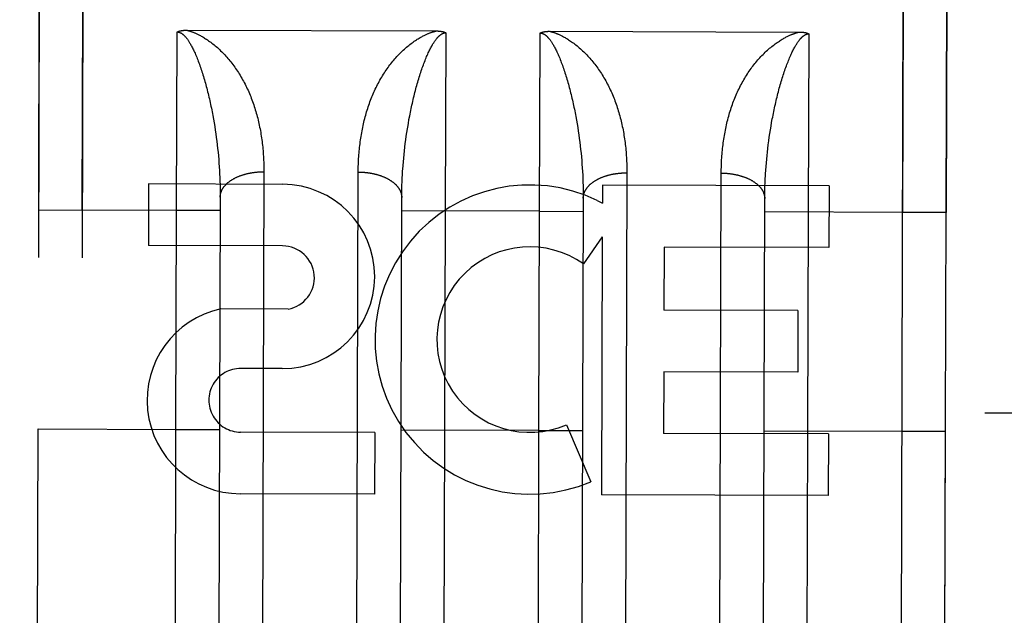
# Model space of a CAD drawing. Header units: inches. Extents: x 0 to 200, y 0 to 129.
# Tile 61 of 99: x 155.009 to 155.687, y 18.408 to 18.819. Entities that reach past the tile are written whole.
import ezdxf

# ---------------------------------------------------------------- set-up
doc = ezdxf.new("R2010")
doc.units = ezdxf.units.IN
doc.header["$LTSCALE"] = 11
doc.header["$MEASUREMENT"] = 0
doc.linetypes.add('HIDDEN', pattern=[0.2, 0.1, -0.1])
doc.layers.add('DEFAULT_2', color=8, linetype='HIDDEN')
doc.layers.add('REAR_DOOR_ASSEMBLY', color=7, linetype='CONTINUOUS')

msp = doc.modelspace()

# ---------------------------------------------------------------- linework, layer by layer
at = {"layer": 'DEFAULT_2', "color": 8, "linetype": 'HIDDEN'}
msp.add_line((156.7735, 18.54782), (133.1175, 18.54782), dxfattribs=at)
at = {"layer": 'REAR_DOOR_ASSEMBLY', "color": 8, "linetype": 'HIDDEN'}
for p, q in [((155.02515, 19.75492), (155.0204, 18.1731)), ((155.05515, 19.75483), (155.05036, 18.15784)), ((155.61488, 17.99814), (155.62015, 19.75314)), ((155.6454, 18.17122), (155.65015, 19.75305)), ((155.02195, 18.68792), (155.02245, 18.85791)), ((155.64745, 18.85603), (155.64694, 18.68604)), ((155.05194, 18.68783), (155.05236, 18.82782)), ((155.61736, 18.82612), (155.61694, 18.68613)), ((155.12369, 18.81161), (155.29572, 18.81109)), ((155.37369, 18.81086), (155.54572, 18.81034)), ((155.11694, 18.68763), (155.11731, 18.81042)), ((155.30231, 18.80986), (155.30194, 18.68707)), ((155.36694, 18.68688), (155.36731, 18.80967)), ((155.55231, 18.80911), (155.55194, 18.68632)), ((155.14184, 18.75292), (155.1423, 18.75038)), ((155.1423, 18.75038), (155.14273, 18.74784)), ((155.27652, 18.74744), (155.27697, 18.74998)), ((155.39184, 18.75217), (155.39229, 18.74963)), ((155.39229, 18.74963), (155.39273, 18.74709)), ((155.14273, 18.74784), (155.14315, 18.7453)), ((155.14315, 18.7453), (155.14354, 18.74276)), ((155.14354, 18.74276), (155.14391, 18.74022)), ((155.27609, 18.7449), (155.27652, 18.74744)), ((155.39273, 18.74709), (155.39315, 18.74455)), ((155.39315, 18.74455), (155.39354, 18.74201)), ((155.52548, 18.74035), (155.52588, 18.74288)), ((155.52588, 18.74288), (155.5263, 18.74542)), ((155.5263, 18.74542), (155.52674, 18.74796)), ((155.14391, 18.74022), (155.14426, 18.73769)), ((155.14426, 18.73769), (155.14459, 18.73515)), ((155.27442, 18.7335), (155.27475, 18.73603)), ((155.27475, 18.73603), (155.27511, 18.73856)), ((155.27511, 18.73856), (155.27548, 18.7411)), ((155.39354, 18.74201), (155.39391, 18.73947)), ((155.39391, 18.73947), (155.39426, 18.73694)), ((155.39426, 18.73694), (155.39459, 18.7344)), ((155.52475, 18.73528), (155.52511, 18.73781)), ((155.52511, 18.73781), (155.52548, 18.74035)), ((155.14459, 18.73515), (155.1449, 18.73262)), ((155.1449, 18.73262), (155.14518, 18.73009)), ((155.14518, 18.73009), (155.14544, 18.72757)), ((155.27382, 18.72845), (155.27411, 18.73097)), ((155.27411, 18.73097), (155.27442, 18.7335)), ((155.39459, 18.7344), (155.39489, 18.73187)), ((155.39489, 18.73187), (155.39518, 18.72934)), ((155.39518, 18.72934), (155.39544, 18.72682)), ((155.52382, 18.72769), (155.52411, 18.73022)), ((155.52411, 18.73022), (155.52442, 18.73275)), ((155.52442, 18.73275), (155.52475, 18.73528)), ((155.14544, 18.72757), (155.14569, 18.72505)), ((155.14569, 18.72505), (155.14591, 18.72254)), ((155.14591, 18.72254), (155.14611, 18.72004)), ((155.27308, 18.72091), (155.27331, 18.72341)), ((155.27331, 18.72341), (155.27355, 18.72593)), ((155.27355, 18.72593), (155.27382, 18.72845)), ((155.39544, 18.72682), (155.39569, 18.7243)), ((155.39569, 18.7243), (155.39591, 18.72179)), ((155.52308, 18.72016), (155.5233, 18.72266)), ((155.5233, 18.72266), (155.52355, 18.72518)), ((155.52355, 18.72518), (155.52382, 18.72769)), ((155.14611, 18.72004), (155.14629, 18.71754)), ((155.14629, 18.71754), (155.14645, 18.71505)), ((155.27269, 18.71592), (155.27288, 18.71841)), ((155.27288, 18.71841), (155.27308, 18.72091)), ((155.39591, 18.72179), (155.39611, 18.71929)), ((155.39611, 18.71929), (155.39629, 18.71679)), ((155.39629, 18.71679), (155.39644, 18.7143)), ((155.52269, 18.71517), (155.52287, 18.71766)), ((155.52287, 18.71766), (155.52308, 18.72016)), ((155.14645, 18.71505), (155.14658, 18.71257)), ((155.14658, 18.71257), (155.1467, 18.7101)), ((155.1467, 18.7101), (155.1468, 18.70764)), ((155.17702, 18.71543), (155.17599, 18.37022)), ((155.24099, 18.36875), (155.24202, 18.71391)), ((155.27221, 18.70726), (155.27232, 18.70972)), ((155.27232, 18.70972), (155.27246, 18.71219)), ((155.39644, 18.7143), (155.39658, 18.71182)), ((155.39658, 18.71182), (155.3967, 18.70935)), ((155.3967, 18.70935), (155.39679, 18.70688)), ((155.42702, 18.71468), (155.42599, 18.36946)), ((155.49099, 18.368), (155.49202, 18.71316)), ((155.52221, 18.70651), (155.52232, 18.70897)), ((155.52253, 18.71268), (155.52269, 18.71517)), ((155.09765, 18.7057), (155.09752, 18.66326)), ((155.19007, 18.70542), (155.09765, 18.7057)), ((155.1468, 18.70764), (155.14687, 18.70518)), ((155.27201, 18.69993), (155.27205, 18.70236)), ((155.27205, 18.70236), (155.27212, 18.70481)), ((155.27212, 18.70481), (155.27221, 18.70726)), ((155.3969, 18.70321), (155.39694, 18.70077)), ((155.41022, 18.70476), (155.41018, 18.69249)), ((155.56635, 18.7043), (155.41022, 18.70476)), ((155.52205, 18.70161), (155.52212, 18.70406)), ((155.52212, 18.70406), (155.52221, 18.70651)), ((155.56635, 18.7043), (155.56622, 18.66186)), ((155.14697, 18.69668), (155.14605, 18.38946)), ((155.14695, 18.70152), (155.14697, 18.6991)), ((155.14697, 18.6991), (155.14697, 18.69668)), ((155.27105, 18.39031), (155.27198, 18.69751)), ((155.27198, 18.69751), (155.27201, 18.69993)), ((155.39697, 18.69593), (155.39605, 18.38871)), ((155.39694, 18.70077), (155.39697, 18.69835)), ((155.39697, 18.69835), (155.39697, 18.69593)), ((155.52105, 18.38956), (155.52198, 18.69676)), ((155.52198, 18.69676), (155.522, 18.69918)), ((155.522, 18.69918), (155.52205, 18.70161)), ((155.40667, 18.69427), (155.41018, 18.69249)), ((155.02195, 18.68792), (155.11694, 18.68763)), ((155.11649, 18.53663), (155.11694, 18.68763)), ((155.11694, 18.68763), (155.14694, 18.68754)), ((155.36694, 18.68688), (155.27194, 18.68717)), ((155.30194, 18.68707), (155.30149, 18.53608)), ((155.36649, 18.53588), (155.36694, 18.68688)), ((155.36694, 18.68688), (155.39694, 18.68679)), ((155.61694, 18.68613), (155.52194, 18.68642)), ((155.55194, 18.68632), (155.55149, 18.53532)), ((155.64694, 18.68604), (155.61694, 18.68613)), ((155.41011, 18.66914), (155.39705, 18.65062)), ((155.41011, 18.66914), (155.40958, 18.49154)), ((155.18994, 18.66299), (155.09752, 18.66326)), ((155.4527, 18.6622), (155.45257, 18.61873)), ((155.56622, 18.66186), (155.4527, 18.6622)), ((155.19374, 18.61946), (155.14746, 18.6196)), ((155.54478, 18.61845), (155.45257, 18.61873)), ((155.54478, 18.61845), (155.54465, 18.57601)), ((155.18969, 18.57851), (155.16118, 18.5786)), ((155.45244, 18.57629), (155.45232, 18.53385)), ((155.54465, 18.57601), (155.45244, 18.57629)), ((155.38534, 18.53971), (155.40215, 18.50056)), ((155.02057, 18.23118), (155.02149, 18.53692)), ((155.02149, 18.53692), (155.11649, 18.53663)), ((155.11649, 18.53663), (155.14649, 18.53654)), ((155.25343, 18.53445), (155.16101, 18.53473)), ((155.25343, 18.53445), (155.25331, 18.49201)), ((155.36649, 18.53588), (155.27149, 18.53617)), ((155.30149, 18.53608), (155.30076, 18.29404)), ((155.36649, 18.53588), (155.39649, 18.53579)), ((155.56583, 18.53351), (155.45232, 18.53385)), ((155.61649, 18.53513), (155.52149, 18.53542)), ((155.55149, 18.53532), (155.55076, 18.29329)), ((155.56583, 18.53351), (155.56571, 18.49107)), ((155.64649, 18.53504), (155.61649, 18.53513)), ((155.25331, 18.49201), (155.16088, 18.49229)), ((155.56571, 18.49107), (155.40958, 18.49154))]:
    msp.add_line(p, q, dxfattribs=at)
for points in [[(155.11731, 18.81042), (155.1174, 18.81046), (155.11748, 18.81051), (155.11757, 18.81055), (155.11767, 18.8106), (155.11776, 18.81064), (155.11786, 18.81068), (155.11795, 18.81072), (155.11806, 18.81076), (155.11816, 18.8108), (155.11826, 18.81084), (155.11837, 18.81088), (155.11848, 18.81091), (155.11859, 18.81095), (155.11871, 18.81099), (155.11883, 18.81102), (155.11894, 18.81105), (155.11907, 18.81109), (155.11919, 18.81112), (155.11932, 18.81115), (155.11945, 18.81118), (155.11958, 18.81121), (155.11971, 18.81124), (155.11985, 18.81127), (155.11999, 18.81129), (155.12014, 18.81132), (155.12028, 18.81135), (155.12043, 18.81137), (155.12059, 18.81139), (155.12074, 18.81142), (155.1209, 18.81144), (155.12106, 18.81146), (155.12123, 18.81148), (155.1214, 18.81149), (155.12157, 18.81151), (155.12174, 18.81153), (155.12192, 18.81154), (155.1221, 18.81155), (155.12229, 18.81157), (155.12248, 18.81158), (155.12267, 18.81159), (155.12287, 18.81159), (155.12307, 18.8116), (155.12327, 18.8116), (155.12348, 18.81161), (155.12369, 18.81161)], [(155.12391, 18.81161), (155.12416, 18.81155), (155.12441, 18.81148), (155.12467, 18.81142), (155.12493, 18.81134), (155.1252, 18.81127), (155.12548, 18.81119), (155.12577, 18.8111), (155.12606, 18.81101), (155.12636, 18.81091), (155.12667, 18.81081), (155.12699, 18.8107), (155.12732, 18.81058), (155.12766, 18.81046), (155.12801, 18.81033), (155.12838, 18.81019), (155.12875, 18.81004), (155.12914, 18.80988), (155.12954, 18.80972), (155.12995, 18.80954), (155.13038, 18.80935), (155.13082, 18.80914), (155.13128, 18.80893), (155.13176, 18.80869), (155.13226, 18.80845), (155.13277, 18.80818), (155.1333, 18.8079), (155.13385, 18.8076), (155.13442, 18.80728), (155.13501, 18.80694), (155.13562, 18.80657), (155.13625, 18.80619), (155.1369, 18.80578), (155.13757, 18.80534), (155.13825, 18.80488), (155.13896, 18.80439), (155.13968, 18.80388), (155.14041, 18.80334), (155.14116, 18.80278), (155.14192, 18.80218), (155.14269, 18.80157), (155.14346, 18.80093), (155.14423, 18.80028), (155.145, 18.7996), (155.14576, 18.79891), (155.14652, 18.79821), (155.14727, 18.79749)], [(155.27227, 18.79712), (155.27303, 18.79783), (155.27379, 18.79853), (155.27456, 18.79921), (155.27534, 18.79988), (155.27611, 18.80053), (155.27689, 18.80117), (155.27766, 18.80178), (155.27842, 18.80236), (155.27917, 18.80292), (155.27991, 18.80346), (155.28063, 18.80397), (155.28134, 18.80445), (155.28203, 18.80491), (155.2827, 18.80534), (155.28335, 18.80575), (155.28398, 18.80613), (155.2846, 18.80649), (155.28519, 18.80683), (155.28576, 18.80714), (155.28631, 18.80744), (155.28684, 18.80772), (155.28736, 18.80798), (155.28785, 18.80823), (155.28833, 18.80845), (155.28879, 18.80867), (155.28924, 18.80887), (155.28967, 18.80906), (155.29008, 18.80923), (155.29048, 18.8094), (155.29087, 18.80955), (155.29124, 18.8097), (155.29161, 18.80984), (155.29196, 18.80997), (155.2923, 18.81009), (155.29263, 18.8102), (155.29295, 18.81031), (155.29326, 18.81041), (155.29356, 18.8105), (155.29386, 18.81059), (155.29415, 18.81068), (155.29442, 18.81076), (155.2947, 18.81083), (155.29496, 18.8109), (155.29522, 18.81097), (155.29547, 18.81103), (155.29572, 18.81109)], [(155.29572, 18.81109), (155.29594, 18.81109), (155.29615, 18.81109), (155.29636, 18.81109), (155.29656, 18.81108), (155.29676, 18.81107), (155.29696, 18.81106), (155.29715, 18.81105), (155.29734, 18.81104), (155.29752, 18.81103), (155.29771, 18.81101), (155.29788, 18.811), (155.29806, 18.81098), (155.29823, 18.81096), (155.2984, 18.81094), (155.29856, 18.81092), (155.29872, 18.8109), (155.29888, 18.81088), (155.29904, 18.81086), (155.29919, 18.81083), (155.29934, 18.81081), (155.29949, 18.81078), (155.29963, 18.81076), (155.29977, 18.81073), (155.29991, 18.8107), (155.30004, 18.81067), (155.30018, 18.81064), (155.3003, 18.81061), (155.30043, 18.81058), (155.30056, 18.81054), (155.30068, 18.81051), (155.3008, 18.81048), (155.30091, 18.81044), (155.30103, 18.8104), (155.30114, 18.81037), (155.30125, 18.81033), (155.30136, 18.81029), (155.30146, 18.81025), (155.30156, 18.81021), (155.30166, 18.81017), (155.30176, 18.81013), (155.30186, 18.81009), (155.30195, 18.81004), (155.30205, 18.81), (155.30214, 18.80996), (155.30223, 18.80991), (155.30231, 18.80986)], [(155.36731, 18.80967), (155.3674, 18.80972), (155.36749, 18.80976), (155.36758, 18.8098), (155.36767, 18.80985), (155.36777, 18.80989), (155.36786, 18.80993), (155.36796, 18.80997), (155.36806, 18.81001), (155.36816, 18.81005), (155.36827, 18.81009), (155.36838, 18.81013), (155.36849, 18.81017), (155.3686, 18.8102), (155.36871, 18.81024), (155.36883, 18.81027), (155.36895, 18.8103), (155.36907, 18.81034), (155.3692, 18.81037), (155.36932, 18.8104), (155.36945, 18.81043), (155.36958, 18.81046), (155.36972, 18.81049), (155.36986, 18.81052), (155.37, 18.81054), (155.37014, 18.81057), (155.37029, 18.8106), (155.37044, 18.81062), (155.37059, 18.81064), (155.37075, 18.81067), (155.3709, 18.81069), (155.37107, 18.81071), (155.37123, 18.81073), (155.3714, 18.81074), (155.37157, 18.81076), (155.37175, 18.81078), (155.37192, 18.81079), (155.37211, 18.8108), (155.37229, 18.81082), (155.37248, 18.81083), (155.37267, 18.81084), (155.37287, 18.81084), (155.37307, 18.81085), (155.37327, 18.81085), (155.37348, 18.81086), (155.37369, 18.81086)], [(155.37391, 18.81086), (155.37416, 18.8108), (155.37441, 18.81073), (155.37467, 18.81067), (155.37493, 18.81059), (155.3752, 18.81052), (155.37548, 18.81043), (155.37577, 18.81035), (155.37606, 18.81026), (155.37636, 18.81016), (155.37667, 18.81006), (155.37699, 18.80995), (155.37732, 18.80983), (155.37766, 18.80971), (155.37801, 18.80958), (155.37838, 18.80944), (155.37875, 18.80929), (155.37914, 18.80913), (155.37954, 18.80896), (155.37995, 18.80879), (155.38038, 18.8086), (155.38082, 18.80839), (155.38128, 18.80818), (155.38176, 18.80794), (155.38226, 18.8077), (155.38277, 18.80743), (155.3833, 18.80715), (155.38385, 18.80685), (155.38442, 18.80653), (155.38501, 18.80619), (155.38562, 18.80582), (155.38625, 18.80544), (155.3869, 18.80503), (155.38757, 18.80459), (155.38825, 18.80413), (155.38896, 18.80364), (155.38968, 18.80313), (155.39041, 18.80259), (155.39116, 18.80203), (155.39192, 18.80143), (155.39268, 18.80082), (155.39346, 18.80018), (155.39423, 18.79953), (155.395, 18.79885), (155.39576, 18.79816), (155.39652, 18.79746), (155.39727, 18.79674)], [(155.11731, 18.81042), (155.11737, 18.81042), (155.11742, 18.81042), (155.11747, 18.81042), (155.11753, 18.81041), (155.11758, 18.81041), (155.11764, 18.81041), (155.11769, 18.8104), (155.11775, 18.8104), (155.1178, 18.81039), (155.11786, 18.81039), (155.11792, 18.81038), (155.11798, 18.81037), (155.11803, 18.81036), (155.11809, 18.81035), (155.11815, 18.81034), (155.11821, 18.81033), (155.11828, 18.81032), (155.11834, 18.8103), (155.1184, 18.81029), (155.11847, 18.81027), (155.11853, 18.81026), (155.1186, 18.81024), (155.11867, 18.81022), (155.11874, 18.8102), (155.11881, 18.81017), (155.11889, 18.81015), (155.11897, 18.81012), (155.11904, 18.81009), (155.11912, 18.81006), (155.11921, 18.81003), (155.11929, 18.80999), (155.11938, 18.80996), (155.11947, 18.80991), (155.11956, 18.80987), (155.11966, 18.80982), (155.11976, 18.80977), (155.11986, 18.80972), (155.11997, 18.80966), (155.12008, 18.80959), (155.12019, 18.80953), (155.1203, 18.80946), (155.12042, 18.80938), (155.12054, 18.8093), (155.12066, 18.80922), (155.12078, 18.80913), (155.12091, 18.80904), (155.12104, 18.80894), (155.12117, 18.80884), (155.1213, 18.80872), (155.12144, 18.80861), (155.12158, 18.80848), (155.12173, 18.80835), (155.12188, 18.80821), (155.12204, 18.80806), (155.1222, 18.8079), (155.12236, 18.80774), (155.12253, 18.80756), (155.1227, 18.80737), (155.12288, 18.80717), (155.12307, 18.80695), (155.12326, 18.80673), (155.12346, 18.80648), (155.12367, 18.80623), (155.12388, 18.80595), (155.1241, 18.80566), (155.12433, 18.80534), (155.12457, 18.80501), (155.12481, 18.80465), (155.12507, 18.80427), (155.12533, 18.80387), (155.12561, 18.80344), (155.12589, 18.80297), (155.12618, 18.80248), (155.12648, 18.80196), (155.1268, 18.80141), (155.12712, 18.80082), (155.12745, 18.8002), (155.12779, 18.79954), (155.12814, 18.79885), (155.1285, 18.79812), (155.12886, 18.79735), (155.12923, 18.79655), (155.1296, 18.79572), (155.12998, 18.79485), (155.13036, 18.79396), (155.13075, 18.79304), (155.13112, 18.7921), (155.1315, 18.79114), (155.13188, 18.79017), (155.13225, 18.78918)], [(155.28725, 18.78871), (155.28762, 18.78969), (155.288, 18.79065), (155.28838, 18.79159), (155.28875, 18.79251), (155.28913, 18.7934), (155.2895, 18.79427), (155.28987, 18.79511), (155.29024, 18.79591), (155.2906, 18.79668), (155.29095, 18.79742), (155.2913, 18.79812), (155.29164, 18.79879), (155.29197, 18.79943), (155.29229, 18.80003), (155.2926, 18.8006), (155.2929, 18.80114), (155.2932, 18.80165), (155.29348, 18.80213), (155.29376, 18.80258), (155.29403, 18.80301), (155.29428, 18.80341), (155.29453, 18.80379), (155.29477, 18.80414), (155.29501, 18.80448), (155.29523, 18.80479), (155.29545, 18.80509), (155.29566, 18.80537), (155.29587, 18.80563), (155.29606, 18.80588), (155.29626, 18.80611), (155.29644, 18.80633), (155.29662, 18.80654), (155.2968, 18.80673), (155.29697, 18.80692), (155.29713, 18.80709), (155.29729, 18.80726), (155.29745, 18.80741), (155.2976, 18.80756), (155.29775, 18.8077), (155.29789, 18.80783), (155.29803, 18.80795), (155.29817, 18.80807), (155.2983, 18.80818), (155.29843, 18.80829), (155.29856, 18.80839), (155.29868, 18.80848), (155.2988, 18.80857), (155.29892, 18.80866), (155.29904, 18.80874), (155.29915, 18.80882), (155.29926, 18.80889), (155.29937, 18.80896), (155.29948, 18.80902), (155.29958, 18.80908), (155.29968, 18.80914), (155.29978, 18.80919), (155.29988, 18.80924), (155.29997, 18.80929), (155.30006, 18.80933), (155.30015, 18.80937), (155.30024, 18.80941), (155.30032, 18.80945), (155.3004, 18.80948), (155.30048, 18.80951), (155.30056, 18.80954), (155.30063, 18.80957), (155.30071, 18.80959), (155.30078, 18.80962), (155.30085, 18.80964), (155.30092, 18.80966), (155.30099, 18.80968), (155.30105, 18.8097), (155.30112, 18.80972), (155.30118, 18.80973), (155.30124, 18.80975), (155.30131, 18.80976), (155.30137, 18.80977), (155.30143, 18.80978), (155.30148, 18.80979), (155.30154, 18.8098), (155.3016, 18.80981), (155.30166, 18.80982), (155.30171, 18.80983), (155.30177, 18.80983), (155.30183, 18.80984), (155.30188, 18.80985), (155.30193, 18.80985), (155.30199, 18.80985), (155.30204, 18.80986), (155.3021, 18.80986), (155.30215, 18.80986), (155.3022, 18.80986), (155.30226, 18.80986), (155.30231, 18.80986)], [(155.36731, 18.80967), (155.36736, 18.80967), (155.36742, 18.80967), (155.36747, 18.80967), (155.36753, 18.80966), (155.36758, 18.80966), (155.36764, 18.80966), (155.36769, 18.80965), (155.36775, 18.80965), (155.3678, 18.80964), (155.36786, 18.80964), (155.36792, 18.80963), (155.36797, 18.80962), (155.36803, 18.80961), (155.36809, 18.8096), (155.36815, 18.80959), (155.36821, 18.80958), (155.36827, 18.80957), (155.36834, 18.80955), (155.3684, 18.80954), (155.36847, 18.80952), (155.36853, 18.80951), (155.3686, 18.80949), (155.36867, 18.80947), (155.36874, 18.80945), (155.36881, 18.80942), (155.36889, 18.8094), (155.36896, 18.80937), (155.36904, 18.80934), (155.36912, 18.80931), (155.36921, 18.80928), (155.36929, 18.80924), (155.36938, 18.80921), (155.36947, 18.80916), (155.36956, 18.80912), (155.36966, 18.80907), (155.36976, 18.80902), (155.36986, 18.80897), (155.36997, 18.80891), (155.37008, 18.80884), (155.37019, 18.80878), (155.3703, 18.80871), (155.37042, 18.80863), (155.37054, 18.80855), (155.37066, 18.80847), (155.37078, 18.80838), (155.37091, 18.80829), (155.37103, 18.80819), (155.37117, 18.80809), (155.3713, 18.80797), (155.37144, 18.80786), (155.37158, 18.80773), (155.37173, 18.8076), (155.37188, 18.80746), (155.37203, 18.80731), (155.37219, 18.80715), (155.37236, 18.80699), (155.37253, 18.80681), (155.3727, 18.80662), (155.37288, 18.80642), (155.37307, 18.8062), (155.37326, 18.80598), (155.37346, 18.80573), (155.37367, 18.80548), (155.37388, 18.8052), (155.3741, 18.80491), (155.37433, 18.80459), (155.37457, 18.80426), (155.37481, 18.8039), (155.37507, 18.80352), (155.37533, 18.80312), (155.3756, 18.80269), (155.37589, 18.80222), (155.37618, 18.80173), (155.37648, 18.80121), (155.3768, 18.80066), (155.37712, 18.80007), (155.37745, 18.79945), (155.37779, 18.79879), (155.37814, 18.79809), (155.37849, 18.79737), (155.37886, 18.7966), (155.37923, 18.7958), (155.3796, 18.79497), (155.37998, 18.7941), (155.38036, 18.79321), (155.38074, 18.79229), (155.38112, 18.79135), (155.3815, 18.79039), (155.38188, 18.78942), (155.38225, 18.78843)], [(155.52227, 18.79637), (155.52303, 18.79708), (155.52379, 18.79778), (155.52456, 18.79846), (155.52533, 18.79913), (155.52611, 18.79978), (155.52688, 18.80042), (155.52766, 18.80103), (155.52842, 18.80161), (155.52917, 18.80217), (155.52991, 18.80271), (155.53063, 18.80322), (155.53134, 18.8037), (155.53203, 18.80416), (155.5327, 18.80459), (155.53335, 18.805), (155.53398, 18.80538), (155.53459, 18.80574), (155.53519, 18.80608), (155.53576, 18.80639), (155.53631, 18.80669), (155.53684, 18.80697), (155.53735, 18.80723), (155.53785, 18.80747), (155.53833, 18.8077), (155.53879, 18.80792), (155.53924, 18.80812), (155.53967, 18.80831), (155.54008, 18.80848), (155.54048, 18.80865), (155.54087, 18.8088), (155.54124, 18.80895), (155.54161, 18.80909), (155.54196, 18.80922), (155.5423, 18.80934), (155.54263, 18.80945), (155.54295, 18.80956), (155.54326, 18.80966), (155.54356, 18.80975), (155.54386, 18.80984), (155.54414, 18.80993), (155.54442, 18.81001), (155.54469, 18.81008), (155.54496, 18.81015), (155.54522, 18.81022), (155.54547, 18.81028), (155.54572, 18.81034)], [(155.53725, 18.78796), (155.53762, 18.78894), (155.538, 18.7899), (155.53837, 18.79084), (155.53875, 18.79176), (155.53913, 18.79265), (155.5395, 18.79352), (155.53987, 18.79436), (155.54024, 18.79516), (155.5406, 18.79593), (155.54095, 18.79667), (155.5413, 18.79737), (155.54164, 18.79804), (155.54197, 18.79868), (155.54229, 18.79928), (155.5426, 18.79985), (155.5429, 18.80039), (155.5432, 18.8009), (155.54348, 18.80138), (155.54376, 18.80183), (155.54402, 18.80226), (155.54428, 18.80266), (155.54453, 18.80304), (155.54477, 18.80339), (155.54501, 18.80373), (155.54523, 18.80404), (155.54545, 18.80434), (155.54566, 18.80462), (155.54587, 18.80488), (155.54606, 18.80513), (155.54625, 18.80536), (155.54644, 18.80558), (155.54662, 18.80579), (155.5468, 18.80598), (155.54697, 18.80617), (155.54713, 18.80634), (155.54729, 18.80651), (155.54745, 18.80666), (155.5476, 18.80681), (155.54774, 18.80695), (155.54789, 18.80708), (155.54803, 18.8072), (155.54816, 18.80732), (155.5483, 18.80743), (155.54843, 18.80754), (155.54855, 18.80764), (155.54868, 18.80773), (155.5488, 18.80782), (155.54892, 18.80791), (155.54904, 18.80799), (155.54915, 18.80807), (155.54926, 18.80814), (155.54937, 18.80821), (155.54948, 18.80827), (155.54958, 18.80833), (155.54968, 18.80839), (155.54978, 18.80844), (155.54988, 18.80849), (155.54997, 18.80854), (155.55006, 18.80858), (155.55015, 18.80862), (155.55023, 18.80866), (155.55032, 18.8087), (155.5504, 18.80873), (155.55048, 18.80876), (155.55056, 18.80879), (155.55063, 18.80882), (155.55071, 18.80884), (155.55078, 18.80887), (155.55085, 18.80889), (155.55092, 18.80891), (155.55099, 18.80893), (155.55105, 18.80895), (155.55112, 18.80896), (155.55118, 18.80898), (155.55124, 18.809), (155.5513, 18.80901), (155.55136, 18.80902), (155.55142, 18.80903), (155.55148, 18.80904), (155.55154, 18.80905), (155.5516, 18.80906), (155.55166, 18.80907), (155.55171, 18.80908), (155.55177, 18.80908), (155.55182, 18.80909), (155.55188, 18.8091), (155.55193, 18.8091), (155.55199, 18.8091), (155.55204, 18.80911), (155.5521, 18.80911), (155.55215, 18.80911), (155.5522, 18.80911), (155.55226, 18.80911), (155.55231, 18.80911)], [(155.54572, 18.81034), (155.54594, 18.81034), (155.54615, 18.81034), (155.54636, 18.81033), (155.54656, 18.81033), (155.54676, 18.81032), (155.54696, 18.81031), (155.54715, 18.8103), (155.54734, 18.81029), (155.54752, 18.81028), (155.54771, 18.81026), (155.54789, 18.81025), (155.54806, 18.81023), (155.54823, 18.81021), (155.5484, 18.81019), (155.54857, 18.81017), (155.54873, 18.81015), (155.54889, 18.81013), (155.54904, 18.81011), (155.54919, 18.81008), (155.54934, 18.81006), (155.54949, 18.81003), (155.54963, 18.81), (155.54977, 18.80998), (155.54991, 18.80995), (155.55005, 18.80992), (155.55018, 18.80989), (155.55031, 18.80986), (155.55044, 18.80982), (155.55056, 18.80979), (155.55068, 18.80976), (155.5508, 18.80972), (155.55092, 18.80969), (155.55103, 18.80965), (155.55115, 18.80961), (155.55126, 18.80958), (155.55136, 18.80954), (155.55147, 18.8095), (155.55157, 18.80946), (155.55167, 18.80942), (155.55177, 18.80938), (155.55186, 18.80933), (155.55196, 18.80929), (155.55205, 18.80925), (155.55214, 18.8092), (155.55223, 18.80916), (155.55231, 18.80911)], [(155.14727, 18.79749), (155.14801, 18.79678), (155.14873, 18.79605), (155.14945, 18.7953), (155.15017, 18.79454), (155.15087, 18.79377), (155.15157, 18.79299), (155.15227, 18.79219), (155.15296, 18.79138), (155.15364, 18.79055), (155.15431, 18.78971), (155.15498, 18.78886), (155.15564, 18.78799), (155.1563, 18.78711), (155.15695, 18.78622), (155.15759, 18.78531), (155.15822, 18.78438), (155.15885, 18.78344), (155.15947, 18.78249), (155.16008, 18.78152), (155.16068, 18.78054), (155.16127, 18.77955), (155.16185, 18.77854), (155.16242, 18.77753), (155.16298, 18.77651), (155.16353, 18.77548), (155.16407, 18.77445), (155.16459, 18.7734), (155.16511, 18.77235), (155.16561, 18.77129), (155.1661, 18.77022), (155.16658, 18.76914), (155.16705, 18.76805), (155.16751, 18.76696), (155.16796, 18.76586), (155.16839, 18.76475), (155.16882, 18.76364), (155.16923, 18.76251), (155.16963, 18.76138), (155.17002, 18.76025), (155.17041, 18.7591), (155.17078, 18.75795), (155.17113, 18.7568), (155.17148, 18.75563), (155.17182, 18.75446), (155.17215, 18.75329), (155.17246, 18.7521), (155.17277, 18.75091), (155.17306, 18.74972), (155.17334, 18.74851), (155.17362, 18.74731), (155.17388, 18.74609), (155.17413, 18.74487), (155.17437, 18.74365), (155.1746, 18.74241), (155.17482, 18.74118), (155.17503, 18.73993), (155.17523, 18.73869), (155.17542, 18.73743), (155.1756, 18.73617), (155.17576, 18.73491), (155.17592, 18.73364), (155.17607, 18.73237), (155.1762, 18.73109), (155.17633, 18.72981), (155.17644, 18.72852), (155.17655, 18.72723), (155.17664, 18.72593), (155.17673, 18.72463), (155.1768, 18.72333), (155.17686, 18.72202), (155.17692, 18.72071), (155.17696, 18.7194), (155.17699, 18.71808), (155.17701, 18.71676), (155.17702, 18.71543)], [(155.24202, 18.71391), (155.24203, 18.71524), (155.24205, 18.71656), (155.24208, 18.71788), (155.24212, 18.7192), (155.24217, 18.72052), (155.24223, 18.72183), (155.2423, 18.72313), (155.24239, 18.72444), (155.24248, 18.72574), (155.24258, 18.72703), (155.24269, 18.72832), (155.24281, 18.72961), (155.24295, 18.73089), (155.24309, 18.73217), (155.24325, 18.73344), (155.24341, 18.73471), (155.24358, 18.73597), (155.24377, 18.73723), (155.24397, 18.73848), (155.24417, 18.73973), (155.24439, 18.74097), (155.24462, 18.7422), (155.24485, 18.74343), (155.2451, 18.74466), (155.24536, 18.74588), (155.24563, 18.74709), (155.24591, 18.7483), (155.2462, 18.7495), (155.2465, 18.75069), (155.24681, 18.75188), (155.24714, 18.75306), (155.24747, 18.75424), (155.24782, 18.7554), (155.24817, 18.75657), (155.24854, 18.75772), (155.24891, 18.75887), (155.2493, 18.76001), (155.2497, 18.76114), (155.25011, 18.76227), (155.25053, 18.76339), (155.25096, 18.7645), (155.2514, 18.76561), (155.25186, 18.76671), (155.25232, 18.7678), (155.2528, 18.76888), (155.25328, 18.76995), (155.25378, 18.77102), (155.25429, 18.77208), (155.25481, 18.77313), (155.25534, 18.77417), (155.25588, 18.77521), (155.25644, 18.77623), (155.257, 18.77725), (155.25758, 18.77826), (155.25817, 18.77926), (155.25876, 18.78024), (155.25937, 18.78122), (155.25999, 18.78219), (155.26062, 18.78314), (155.26125, 18.78407), (155.26189, 18.78499), (155.26253, 18.7859), (155.26319, 18.78679), (155.26385, 18.78767), (155.26451, 18.78853), (155.26519, 18.78938), (155.26587, 18.79022), (155.26655, 18.79104), (155.26725, 18.79185), (155.26795, 18.79264), (155.26865, 18.79342), (155.26936, 18.79419), (155.27008, 18.79494), (155.27081, 18.79568), (155.27154, 18.79641), (155.27227, 18.79712)], [(155.39727, 18.79674), (155.39801, 18.79603), (155.39873, 18.7953), (155.39945, 18.79455), (155.40017, 18.79379), (155.40087, 18.79302), (155.40157, 18.79224), (155.40227, 18.79144), (155.40296, 18.79063), (155.40364, 18.7898), (155.40431, 18.78896), (155.40498, 18.78811), (155.40564, 18.78724), (155.4063, 18.78636), (155.40695, 18.78547), (155.40759, 18.78456), (155.40822, 18.78363), (155.40885, 18.78269), (155.40947, 18.78174), (155.41008, 18.78077), (155.41068, 18.77979), (155.41127, 18.7788), (155.41185, 18.77779), (155.41242, 18.77678), (155.41298, 18.77576), (155.41353, 18.77473), (155.41407, 18.7737), (155.41459, 18.77265), (155.41511, 18.7716), (155.41561, 18.77054), (155.4161, 18.76947), (155.41658, 18.76839), (155.41705, 18.7673), (155.41751, 18.76621), (155.41795, 18.76511), (155.41839, 18.764), (155.41882, 18.76289), (155.41923, 18.76176), (155.41963, 18.76063), (155.42002, 18.7595), (155.4204, 18.75835), (155.42077, 18.7572), (155.42113, 18.75605), (155.42148, 18.75488), (155.42182, 18.75371), (155.42215, 18.75253), (155.42246, 18.75135), (155.42277, 18.75016), (155.42306, 18.74897), (155.42334, 18.74776), (155.42362, 18.74656), (155.42388, 18.74534), (155.42413, 18.74412), (155.42437, 18.7429), (155.4246, 18.74166), (155.42482, 18.74043), (155.42503, 18.73918), (155.42523, 18.73794), (155.42542, 18.73668), (155.4256, 18.73542), (155.42576, 18.73416), (155.42592, 18.73289), (155.42607, 18.73162), (155.4262, 18.73034), (155.42633, 18.72906), (155.42644, 18.72777), (155.42655, 18.72648), (155.42664, 18.72518), (155.42673, 18.72388), (155.4268, 18.72258), (155.42686, 18.72127), (155.42691, 18.71996), (155.42696, 18.71865), (155.42699, 18.71733), (155.42701, 18.71601), (155.42702, 18.71468)], [(155.49202, 18.71316), (155.49203, 18.71449), (155.49205, 18.71581), (155.49208, 18.71713), (155.49212, 18.71845), (155.49217, 18.71976), (155.49223, 18.72108), (155.4923, 18.72238), (155.49238, 18.72369), (155.49248, 18.72499), (155.49258, 18.72628), (155.49269, 18.72757), (155.49281, 18.72886), (155.49295, 18.73014), (155.49309, 18.73142), (155.49324, 18.73269), (155.49341, 18.73396), (155.49358, 18.73522), (155.49377, 18.73648), (155.49396, 18.73773), (155.49417, 18.73898), (155.49439, 18.74022), (155.49461, 18.74145), (155.49485, 18.74268), (155.4951, 18.74391), (155.49536, 18.74513), (155.49563, 18.74634), (155.49591, 18.74755), (155.4962, 18.74875), (155.4965, 18.74994), (155.49681, 18.75113), (155.49714, 18.75231), (155.49747, 18.75348), (155.49781, 18.75465), (155.49817, 18.75581), (155.49853, 18.75697), (155.49891, 18.75812), (155.4993, 18.75926), (155.4997, 18.76039), (155.50011, 18.76152), (155.50053, 18.76264), (155.50096, 18.76375), (155.5014, 18.76486), (155.50186, 18.76596), (155.50232, 18.76705), (155.5028, 18.76813), (155.50328, 18.7692), (155.50378, 18.77027), (155.50429, 18.77133), (155.50481, 18.77238), (155.50534, 18.77342), (155.50588, 18.77446), (155.50644, 18.77548), (155.507, 18.7765), (155.50758, 18.77751), (155.50817, 18.77851), (155.50876, 18.77949), (155.50937, 18.78047), (155.50999, 18.78144), (155.51061, 18.78239), (155.51125, 18.78332), (155.51189, 18.78424), (155.51253, 18.78515), (155.51319, 18.78604), (155.51385, 18.78692), (155.51451, 18.78778), (155.51519, 18.78863), (155.51587, 18.78947), (155.51655, 18.79029), (155.51724, 18.7911), (155.51794, 18.79189), (155.51865, 18.79267), (155.51936, 18.79344), (155.52008, 18.79419), (155.5208, 18.79493), (155.52154, 18.79565), (155.52227, 18.79637)], [(155.13225, 18.78918), (155.13261, 18.78818), (155.13297, 18.78717), (155.13333, 18.78615), (155.13369, 18.78511), (155.13404, 18.78406), (155.13439, 18.783), (155.13473, 18.78192), (155.13507, 18.78083), (155.13541, 18.77972), (155.13575, 18.7786), (155.13608, 18.77747), (155.13641, 18.77633), (155.13674, 18.77517), (155.13706, 18.77401), (155.13738, 18.77283), (155.13769, 18.77163), (155.138, 18.77043), (155.13831, 18.76921), (155.13861, 18.76798), (155.13891, 18.76675), (155.1392, 18.76551), (155.13949, 18.76426), (155.13978, 18.76301), (155.14005, 18.76175), (155.14032, 18.7605), (155.14059, 18.75924), (155.14085, 18.75798), (155.14111, 18.75672), (155.14136, 18.75545), (155.1416, 18.75419), (155.14184, 18.75292)], [(155.27697, 18.74998), (155.27744, 18.75251), (155.27769, 18.75378), (155.27794, 18.75504), (155.2782, 18.7563), (155.27846, 18.75757), (155.27873, 18.75882), (155.279, 18.76008), (155.27928, 18.76134), (155.27956, 18.76259), (155.27986, 18.76384), (155.28015, 18.76508), (155.28045, 18.76632), (155.28076, 18.76756), (155.28107, 18.76878), (155.28138, 18.77), (155.2817, 18.7712), (155.28202, 18.77239), (155.28235, 18.77357), (155.28268, 18.77474), (155.28301, 18.77589), (155.28335, 18.77703), (155.28368, 18.77816), (155.28403, 18.77928), (155.28437, 18.78038), (155.28472, 18.78147), (155.28507, 18.78254), (155.28543, 18.78361), (155.28579, 18.78466), (155.28615, 18.78569), (155.28651, 18.78671), (155.28688, 18.78772), (155.28725, 18.78871)], [(155.38225, 18.78843), (155.38261, 18.78743), (155.38297, 18.78642), (155.38333, 18.7854), (155.38369, 18.78436), (155.38404, 18.78331), (155.38439, 18.78225), (155.38473, 18.78117), (155.38507, 18.78008), (155.38541, 18.77897), (155.38575, 18.77785), (155.38608, 18.77672), (155.38641, 18.77558), (155.38673, 18.77442), (155.38706, 18.77326), (155.38737, 18.77207), (155.38769, 18.77088), (155.388, 18.76968), (155.38831, 18.76846), (155.38861, 18.76723), (155.38891, 18.766), (155.3892, 18.76475), (155.38949, 18.76351), (155.38977, 18.76226), (155.39005, 18.761), (155.39032, 18.75975), (155.39059, 18.75849), (155.39085, 18.75723), (155.3911, 18.75597), (155.39135, 18.7547), (155.3916, 18.75344), (155.39184, 18.75217)], [(155.52674, 18.74796), (155.5272, 18.7505), (155.52744, 18.75176), (155.52769, 18.75303), (155.52794, 18.75429), (155.5282, 18.75555), (155.52846, 18.75682), (155.52873, 18.75807), (155.529, 18.75933), (155.52928, 18.76059), (155.52956, 18.76184), (155.52985, 18.76309), (155.53015, 18.76433), (155.53045, 18.76557), (155.53076, 18.76681), (155.53107, 18.76803), (155.53138, 18.76925), (155.5317, 18.77045), (155.53202, 18.77164), (155.53235, 18.77282), (155.53268, 18.77399), (155.53301, 18.77514), (155.53334, 18.77628), (155.53368, 18.77741), (155.53403, 18.77853), (155.53437, 18.77963), (155.53472, 18.78072), (155.53507, 18.78179), (155.53543, 18.78286), (155.53578, 18.78391), (155.53615, 18.78494), (155.53651, 18.78596), (155.53688, 18.78697), (155.53725, 18.78796)], [(155.27548, 18.7411), (155.27588, 18.74364), (155.27609, 18.7449)], [(155.27246, 18.71219), (155.27261, 18.71467), (155.27269, 18.71592)], [(155.14697, 18.69668), (155.14698, 18.69693), (155.14699, 18.69717), (155.147, 18.69742), (155.14702, 18.69766), (155.14705, 18.69791), (155.14708, 18.69815), (155.14712, 18.6984), (155.14717, 18.69864), (155.14722, 18.69889), (155.14727, 18.69913), (155.14734, 18.69937), (155.1474, 18.69961), (155.14748, 18.69985), (155.14756, 18.7001), (155.14764, 18.70034), (155.14774, 18.70058), (155.14783, 18.70081), (155.14794, 18.70105), (155.14804, 18.70129), (155.14816, 18.70153), (155.14828, 18.70176), (155.1484, 18.70199), (155.14854, 18.70223), (155.14867, 18.70246), (155.14882, 18.70269), (155.14896, 18.70292), (155.14912, 18.70315), (155.14928, 18.70338), (155.14944, 18.7036), (155.14961, 18.70383), (155.14979, 18.70405), (155.14997, 18.70427), (155.15015, 18.70449), (155.15034, 18.70471), (155.15054, 18.70493), (155.15074, 18.70514), (155.15095, 18.70535), (155.15116, 18.70557), (155.15138, 18.70578), (155.1516, 18.70598), (155.15183, 18.70619), (155.15206, 18.7064), (155.15229, 18.7066), (155.15254, 18.7068), (155.15278, 18.707), (155.15303, 18.70719), (155.15329, 18.70739), (155.15355, 18.70758), (155.15382, 18.70777), (155.15409, 18.70796), (155.15436, 18.70814), (155.15464, 18.70833), (155.15492, 18.70851), (155.15521, 18.70869), (155.1555, 18.70886), (155.1558, 18.70904), (155.1561, 18.70921), (155.1564, 18.70938), (155.15671, 18.70954), (155.15702, 18.70971), (155.15734, 18.70987), (155.15766, 18.71003), (155.15798, 18.71019), (155.15831, 18.71034), (155.15864, 18.71049), (155.15897, 18.71064), (155.15931, 18.71078), (155.15965, 18.71093), (155.16, 18.71106), (155.16035, 18.7112), (155.1607, 18.71134), (155.16106, 18.71147), (155.16141, 18.71159), (155.16178, 18.71172), (155.16214, 18.71184), (155.16251, 18.71196), (155.16288, 18.71208), (155.16325, 18.71219), (155.16363, 18.7123), (155.164, 18.71241), (155.16438, 18.71251), (155.16477, 18.71261), (155.16515, 18.71271), (155.16554, 18.7128), (155.16593, 18.7129), (155.16632, 18.71298), (155.16672, 18.71307), (155.16711, 18.71315), (155.16751, 18.71323), (155.16791, 18.7133), (155.16831, 18.71338), (155.16872, 18.71344), (155.16912, 18.71351), (155.16953, 18.71357), (155.16994, 18.71363), (155.17035, 18.71368), (155.17076, 18.71374), (155.17117, 18.71378), (155.17158, 18.71383), (155.172, 18.71387), (155.17241, 18.71391), (155.17283, 18.71394), (155.17325, 18.71397), (155.17367, 18.714), (155.17408, 18.71403), (155.1745, 18.71405), (155.17492, 18.71407), (155.17534, 18.71408), (155.17576, 18.71409), (155.17618, 18.7141), (155.1766, 18.7141), (155.17702, 18.7141)], [(155.24202, 18.71391), (155.24245, 18.7139), (155.24287, 18.7139), (155.24329, 18.71389), (155.24371, 18.71388), (155.24413, 18.71386), (155.24455, 18.71384), (155.24496, 18.71381), (155.24538, 18.71379), (155.2458, 18.71376), (155.24622, 18.71372), (155.24663, 18.71369), (155.24705, 18.71365), (155.24746, 18.7136), (155.24788, 18.71355), (155.24829, 18.7135), (155.2487, 18.71345), (155.24911, 18.71339), (155.24952, 18.71333), (155.24992, 18.71327), (155.25033, 18.7132), (155.25073, 18.71313), (155.25113, 18.71305), (155.25153, 18.71298), (155.25193, 18.7129), (155.25233, 18.71281), (155.25272, 18.71272), (155.25311, 18.71263), (155.2535, 18.71254), (155.25389, 18.71244), (155.25427, 18.71234), (155.25466, 18.71224), (155.25504, 18.71213), (155.25541, 18.71203), (155.25579, 18.71191), (155.25616, 18.7118), (155.25653, 18.71168), (155.2569, 18.71156), (155.25726, 18.71143), (155.25762, 18.71131), (155.25798, 18.71118), (155.25833, 18.71104), (155.25868, 18.71091), (155.25903, 18.71077), (155.25937, 18.71063), (155.25972, 18.71048), (155.26005, 18.71033), (155.26039, 18.71018), (155.26072, 18.71003), (155.26104, 18.70988), (155.26137, 18.70972), (155.26169, 18.70956), (155.262, 18.70939), (155.26231, 18.70923), (155.26262, 18.70906), (155.26292, 18.70889), (155.26322, 18.70872), (155.26352, 18.70854), (155.26381, 18.70836), (155.26409, 18.70818), (155.26438, 18.708), (155.26465, 18.70781), (155.26493, 18.70763), (155.2652, 18.70744), (155.26546, 18.70724), (155.26572, 18.70705), (155.26597, 18.70685), (155.26622, 18.70666), (155.26647, 18.70646), (155.26671, 18.70625), (155.26694, 18.70605), (155.26718, 18.70584), (155.2674, 18.70564), (155.26762, 18.70543), (155.26784, 18.70522), (155.26805, 18.705), (155.26825, 18.70479), (155.26845, 18.70457), (155.26865, 18.70435), (155.26884, 18.70413), (155.26902, 18.70391), (155.2692, 18.70369), (155.26938, 18.70347), (155.26955, 18.70324), (155.26971, 18.70301), (155.26987, 18.70279), (155.27002, 18.70256), (155.27016, 18.70233), (155.27031, 18.70209), (155.27044, 18.70186), (155.27057, 18.70163), (155.2707, 18.70139), (155.27081, 18.70116), (155.27093, 18.70092), (155.27103, 18.70068), (155.27114, 18.70044), (155.27123, 18.70021), (155.27132, 18.69996), (155.27141, 18.69972), (155.27148, 18.69948), (155.27156, 18.69924), (155.27162, 18.699), (155.27168, 18.69875), (155.27174, 18.69851), (155.27179, 18.69827), (155.27183, 18.69802), (155.27187, 18.69778), (155.2719, 18.69753), (155.27193, 18.69729), (155.27195, 18.69704), (155.27196, 18.6968), (155.27197, 18.69655), (155.27197, 18.69631)], [(155.39697, 18.69593), (155.39697, 18.69618), (155.39698, 18.69642), (155.397, 18.69667), (155.39702, 18.69691), (155.39705, 18.69716), (155.39708, 18.6974), (155.39712, 18.69765), (155.39717, 18.69789), (155.39722, 18.69813), (155.39727, 18.69838), (155.39734, 18.69862), (155.3974, 18.69886), (155.39748, 18.6991), (155.39756, 18.69935), (155.39764, 18.69959), (155.39773, 18.69983), (155.39783, 18.70006), (155.39794, 18.7003), (155.39804, 18.70054), (155.39816, 18.70078), (155.39828, 18.70101), (155.3984, 18.70124), (155.39854, 18.70148), (155.39867, 18.70171), (155.39881, 18.70194), (155.39896, 18.70217), (155.39912, 18.7024), (155.39927, 18.70263), (155.39944, 18.70285), (155.39961, 18.70308), (155.39978, 18.7033), (155.39996, 18.70352), (155.40015, 18.70374), (155.40034, 18.70396), (155.40054, 18.70418), (155.40074, 18.70439), (155.40095, 18.7046), (155.40116, 18.70482), (155.40138, 18.70503), (155.4016, 18.70523), (155.40182, 18.70544), (155.40206, 18.70564), (155.40229, 18.70585), (155.40253, 18.70605), (155.40278, 18.70625), (155.40303, 18.70644), (155.40329, 18.70664), (155.40355, 18.70683), (155.40381, 18.70702), (155.40408, 18.70721), (155.40436, 18.70739), (155.40464, 18.70758), (155.40492, 18.70776), (155.40521, 18.70794), (155.4055, 18.70811), (155.4058, 18.70829), (155.4061, 18.70846), (155.4064, 18.70863), (155.40671, 18.70879), (155.40702, 18.70896), (155.40734, 18.70912), (155.40766, 18.70928), (155.40798, 18.70943), (155.40831, 18.70959), (155.40864, 18.70974), (155.40897, 18.70989), (155.40931, 18.71003), (155.40965, 18.71017), (155.41, 18.71031), (155.41035, 18.71045), (155.4107, 18.71059), (155.41105, 18.71072), (155.41141, 18.71084), (155.41177, 18.71097), (155.41214, 18.71109), (155.41251, 18.71121), (155.41288, 18.71133), (155.41325, 18.71144), (155.41362, 18.71155), (155.414, 18.71166), (155.41438, 18.71176), (155.41477, 18.71186), (155.41515, 18.71196), (155.41554, 18.71205), (155.41593, 18.71215), (155.41632, 18.71223), (155.41672, 18.71232), (155.41711, 18.7124), (155.41751, 18.71248), (155.41791, 18.71255), (155.41831, 18.71262), (155.41872, 18.71269), (155.41912, 18.71276), (155.41953, 18.71282), (155.41994, 18.71288), (155.42035, 18.71293), (155.42076, 18.71299), (155.42117, 18.71303), (155.42158, 18.71308), (155.422, 18.71312), (155.42241, 18.71316), (155.42283, 18.71319), (155.42325, 18.71322), (155.42366, 18.71325), (155.42408, 18.71328), (155.4245, 18.7133), (155.42492, 18.71332), (155.42534, 18.71333), (155.42576, 18.71334), (155.42618, 18.71335), (155.4266, 18.71335), (155.42702, 18.71335)], [(155.49202, 18.71316), (155.49244, 18.71315), (155.49286, 18.71315), (155.49329, 18.71314), (155.49371, 18.71312), (155.49413, 18.71311), (155.49454, 18.71309), (155.49496, 18.71306), (155.49538, 18.71304), (155.4958, 18.71301), (155.49622, 18.71297), (155.49663, 18.71294), (155.49705, 18.71289), (155.49746, 18.71285), (155.49788, 18.7128), (155.49829, 18.71275), (155.4987, 18.7127), (155.49911, 18.71264), (155.49951, 18.71258), (155.49992, 18.71252), (155.50033, 18.71245), (155.50073, 18.71238), (155.50113, 18.7123), (155.50153, 18.71223), (155.50193, 18.71214), (155.50232, 18.71206), (155.50272, 18.71197), (155.50311, 18.71188), (155.5035, 18.71179), (155.50389, 18.71169), (155.50427, 18.71159), (155.50465, 18.71149), (155.50503, 18.71138), (155.50541, 18.71127), (155.50579, 18.71116), (155.50616, 18.71105), (155.50653, 18.71093), (155.50689, 18.71081), (155.50726, 18.71068), (155.50762, 18.71056), (155.50798, 18.71043), (155.50833, 18.71029), (155.50868, 18.71016), (155.50903, 18.71002), (155.50937, 18.70988), (155.50971, 18.70973), (155.51005, 18.70958), (155.51039, 18.70943), (155.51072, 18.70928), (155.51104, 18.70913), (155.51137, 18.70897), (155.51169, 18.70881), (155.512, 18.70864), (155.51231, 18.70848), (155.51262, 18.70831), (155.51292, 18.70814), (155.51322, 18.70796), (155.51352, 18.70779), (155.51381, 18.70761), (155.51409, 18.70743), (155.51437, 18.70725), (155.51465, 18.70706), (155.51493, 18.70687), (155.51519, 18.70669), (155.51546, 18.70649), (155.51572, 18.7063), (155.51597, 18.7061), (155.51622, 18.70591), (155.51647, 18.70571), (155.51671, 18.7055), (155.51694, 18.7053), (155.51717, 18.70509), (155.5174, 18.70489), (155.51762, 18.70468), (155.51784, 18.70447), (155.51805, 18.70425), (155.51825, 18.70404), (155.51845, 18.70382), (155.51865, 18.7036), (155.51884, 18.70338), (155.51902, 18.70316), (155.5192, 18.70294), (155.51938, 18.70272), (155.51954, 18.70249), (155.51971, 18.70226), (155.51986, 18.70204), (155.52002, 18.70181), (155.52016, 18.70158), (155.5203, 18.70134), (155.52044, 18.70111), (155.52057, 18.70088), (155.52069, 18.70064), (155.52081, 18.70041), (155.52093, 18.70017), (155.52103, 18.69993), (155.52113, 18.69969), (155.52123, 18.69945), (155.52132, 18.69921), (155.5214, 18.69897), (155.52148, 18.69873), (155.52156, 18.69849), (155.52162, 18.69825), (155.52168, 18.698), (155.52174, 18.69776), (155.52179, 18.69752), (155.52183, 18.69727), (155.52187, 18.69703), (155.5219, 18.69678), (155.52193, 18.69654), (155.52195, 18.69629), (155.52196, 18.69605), (155.52197, 18.6958), (155.52197, 18.69556)], [(155.52232, 18.70897), (155.52245, 18.71144), (155.52253, 18.71268)], [(155.14687, 18.70518), (155.14693, 18.70274), (155.14695, 18.70152)], [(155.39679, 18.70688), (155.39687, 18.70443), (155.3969, 18.70321)], [(155.11488, 17.99964), (155.11558, 18.233), (155.11649, 18.53663)], [(155.36488, 17.99889), (155.36558, 18.23225), (155.36649, 18.53588)], [(155.64497, 18.02805), (155.64561, 18.24099), (155.64649, 18.53504)]]:
    msp.add_lwpolyline(points, dxfattribs=at)
for centre, radius, start, end in [((155.18988, 18.64197), 0.06346, 269.8283, 89.82774), ((155.36013, 18.59845), 0.10653, 64.09174, 293.23115), ((155.18988, 18.64105), 0.02193, 280.1363, 89.82721), ((155.36013, 18.59845), 0.06391, 54.71782, 293.23128), ((155.16099, 18.55666), 0.06437, 102.12698, 269.90584), ((155.16107, 18.55666), 0.02193, 89.72829, 269.82891)]:
    msp.add_arc(centre, radius, start, end, dxfattribs=at)

doc.saveas('drawing.dxf')
